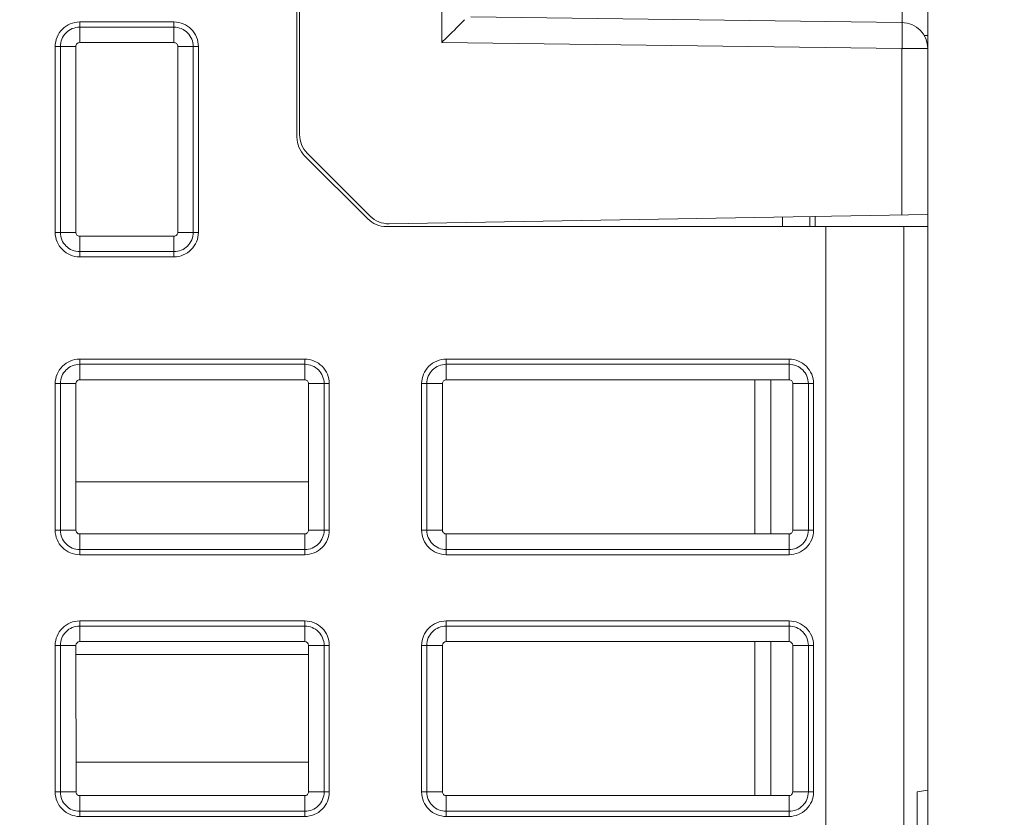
# Model space of a CAD drawing. Header units: millimetres. Extents: x -296 to 295, y -209 to 209.
# Tile 9 of 123: x -225 to -206, y -151 to -136. Entities that reach past the tile are written whole.
import ezdxf

# ---------------------------------------------------------------- set-up
doc = ezdxf.new("R2010")
doc.units = ezdxf.units.MM
doc.header["$MEASUREMENT"] = 0
doc.layers.add('layer 1', color=7, linetype='Continuous')

msp = doc.modelspace()

# ---------------------------------------------------------------- linework, layer by layer
at = {"layer": 'layer 1', "color": 1, "lineweight": 0}
msp.add_open_spline([(295.3283, 209.2747), (295.3283, 209.2747), (295.3283, -208.9236), (295.3283, -208.9236), (295.3283, -208.9236), (-296.1944, -208.9236), (-296.1944, -208.9236), (-296.1944, -208.9236), (-296.1944, 209.2747), (-296.1944, 209.2747), (-296.1944, 209.2747), (295.3283, 209.2747), (295.3283, 209.2747)], degree=3, knots=[0, 0, 0, 0, 0.25, 0.25, 0.25, 0.5, 0.5, 0.5, 0.75, 0.75, 0.75, 1, 1, 1, 1], dxfattribs=at)
at = {"layer": 'layer 1', "color": 5, "lineweight": 0}
msp.add_open_spline([(-281.2487, 194.7284), (-281.2487, 194.7284), (-281.2487, -197.0649), (-281.2487, -197.0649), (-281.2487, -197.0649), (283.3586, -197.0649), (283.3586, -197.0649)], degree=3, knots=[0, 0, 0, 0, 0.5, 0.5, 0.5, 1, 1, 1, 1], dxfattribs=at)
at = {"layer": 'layer 1', "lineweight": 9}
for points in [[(-207.6041, -156.3388), (-207.6041, -156.3388), (-207.6041, -96.1888), (-207.6041, -96.1888)], [(-219.6041, -111.6954), (-219.6041, -111.6954), (-219.6041, -138.2822), (-219.6041, -138.2822)], [(-219.6541, -111.7459), (-219.6541, -111.7459), (-219.6541, -138.3317), (-219.6541, -138.3317)], [(-216.8891, -136.5242), (-216.8891, -136.5242), (-216.8891, -128.4533), (-216.8891, -128.4533)], [(-208.095, -136.1395), (-208.095, -136.1395), (-208.0951, -135.1407), (-208.0951, -135.1407)], [(-222.0041, -136.1308), (-222.0041, -136.1308), (-223.8041, -136.1308), (-223.8041, -136.1308)], [(-223.8041, -136.5249), (-223.8041, -136.5249), (-223.8041, -136.1308), (-223.8041, -136.1308)], [(-222.0041, -136.1308), (-222.0041, -136.1308), (-222.0041, -136.5249), (-222.0041, -136.5249)], [(-208.0984, -136.1394), (-208.0984, -136.1394), (-216.334, -136.0316), (-216.334, -136.0316)], [(-207.6041, -136.6394), (-207.6041, -136.3654), (-207.8245, -136.1425), (-208.0984, -136.1394)], [(-223.8041, -136.2298), (-223.8041, -136.2298), (-222.0041, -136.2298), (-222.0041, -136.2298)], [(-223.8041, -136.5249), (-223.8041, -136.5249), (-222.0041, -136.5249), (-222.0041, -136.5249)], [(-216.8891, -136.5242), (-216.8891, -136.5242), (-208.0969, -136.6393), (-208.0969, -136.6393)], [(-207.6041, -136.3888), (-207.6041, -136.3888), (-207.6818, -136.3888), (-207.6818, -136.3888)], [(-224.2721, -136.5988), (-224.2721, -136.5988), (-223.878, -136.5988), (-223.878, -136.5988)], [(-224.2721, -136.5988), (-224.2721, -136.5988), (-224.2721, -140.1488), (-224.2721, -140.1488)], [(-224.1731, -140.1488), (-224.1731, -140.1488), (-224.1731, -136.5988), (-224.1731, -136.5988)], [(-223.8771, -140.1488), (-223.8771, -140.1488), (-223.878, -136.5988), (-223.878, -136.5988)], [(-221.9303, -136.5988), (-221.9303, -136.5988), (-221.9312, -140.1488), (-221.9312, -140.1488)], [(-221.9303, -136.5988), (-221.9303, -136.5988), (-221.5361, -136.5988), (-221.5361, -136.5988)], [(-221.6352, -136.5988), (-221.6352, -136.5988), (-221.6352, -140.1488), (-221.6352, -140.1488)], [(-221.5361, -140.1488), (-221.5361, -140.1488), (-221.5361, -136.5988), (-221.5361, -136.5988)], [(-208.0969, -139.8141), (-208.0969, -139.8141), (-208.0969, -136.6393), (-208.0969, -136.6393)], [(-207.6041, -136.6394), (-207.6041, -136.6394), (-208.0954, -136.6394), (-208.0954, -136.6394)], [(-219.6541, -138.3317), (-219.6541, -138.4643), (-219.6015, -138.5914), (-219.5077, -138.6852)], [(-219.6041, -138.2817), (-219.6041, -138.4143), (-219.5515, -138.5414), (-219.4577, -138.6352)], [(-218.3006, -139.8923), (-218.3006, -139.8923), (-219.5077, -138.6852), (-219.5077, -138.6852)], [(-218.2542, -139.8387), (-218.2542, -139.8387), (-219.4577, -138.6352), (-219.4577, -138.6352)], [(-218.3006, -139.8923), (-218.2068, -139.9861), (-218.0796, -140.0388), (-217.947, -140.0388)], [(-218.2542, -139.8387), (-218.159, -139.9339), (-218.0293, -139.9867), (-217.8947, -139.9851)], [(-217.8933, -139.9851), (-217.8933, -139.9851), (-207.6041, -139.8055), (-207.6041, -139.8055)], [(-210.3765, -140.0388), (-210.3765, -140.0388), (-210.3778, -139.8539), (-210.3778, -139.8539)], [(-209.8544, -139.8447), (-209.8544, -139.8447), (-209.8551, -140.0388), (-209.8551, -140.0388)], [(-209.7572, -140.0381), (-209.7572, -140.0381), (-209.7565, -139.8431), (-209.7565, -139.8431)], [(-217.947, -140.0388), (-217.947, -140.0388), (-207.6041, -140.0388), (-207.6041, -140.0388)], [(-209.5541, -140.0388), (-209.5541, -140.0388), (-209.5541, -174.5897), (-209.5541, -174.5897)], [(-208.0606, -140.0388), (-208.0606, -140.0388), (-208.0606, -168.6581), (-208.0606, -168.6581)], [(-223.8771, -140.1488), (-223.8771, -140.1488), (-224.2721, -140.1488), (-224.2721, -140.1488)], [(-222.0041, -140.2217), (-222.0041, -140.2217), (-223.8041, -140.2217), (-223.8041, -140.2217)], [(-223.8041, -140.6168), (-223.8041, -140.6168), (-223.8041, -140.2217), (-223.8041, -140.2217)], [(-222.0041, -140.2217), (-222.0041, -140.2217), (-222.0041, -140.6168), (-222.0041, -140.6168)], [(-221.5361, -140.1488), (-221.5361, -140.1488), (-221.9312, -140.1488), (-221.9312, -140.1488)], [(-222.0041, -140.5178), (-222.0041, -140.5178), (-223.8041, -140.5178), (-223.8041, -140.5178)], [(-223.8041, -140.6168), (-223.8041, -140.6168), (-222.0041, -140.6168), (-222.0041, -140.6168)], [(-219.5041, -142.5708), (-219.5041, -142.5708), (-223.8041, -142.5708), (-223.8041, -142.5708)], [(-223.8041, -142.9665), (-223.8041, -142.9665), (-223.8041, -142.5708), (-223.8041, -142.5708)], [(-223.8041, -142.6698), (-223.8041, -142.6698), (-219.5041, -142.6698), (-219.5041, -142.6698)], [(-219.5041, -142.5708), (-219.5041, -142.5708), (-219.5041, -142.9665), (-219.5041, -142.9665)], [(-210.2541, -142.5708), (-210.2541, -142.5708), (-216.8041, -142.5708), (-216.8041, -142.5708)], [(-216.8041, -142.9665), (-216.8041, -142.9665), (-216.8041, -142.5708), (-216.8041, -142.5708)], [(-216.8041, -142.6698), (-216.8041, -142.6698), (-210.2541, -142.6698), (-210.2541, -142.6698)], [(-210.2541, -142.5708), (-210.2541, -142.5708), (-210.2541, -142.9665), (-210.2541, -142.9665)], [(-224.2721, -143.0388), (-224.2721, -143.0388), (-223.8764, -143.0388), (-223.8764, -143.0388)], [(-224.2721, -143.0388), (-224.2721, -143.0388), (-224.2721, -145.8388), (-224.2721, -145.8388)], [(-224.1731, -145.8388), (-224.1731, -145.8388), (-224.1731, -143.0388), (-224.1731, -143.0388)], [(-223.8757, -145.8388), (-223.8757, -145.8388), (-223.8764, -143.0388), (-223.8764, -143.0388)], [(-223.8041, -142.9665), (-223.8041, -142.9665), (-219.5041, -142.9665), (-219.5041, -142.9665)], [(-219.4322, -145.8375), (-219.4322, -145.8375), (-219.4322, -143.0375), (-219.4322, -143.0375)], [(-219.4319, -143.0388), (-219.4319, -143.0388), (-219.0361, -143.0388), (-219.0361, -143.0388)], [(-219.1352, -143.0388), (-219.1352, -143.0388), (-219.1352, -145.8388), (-219.1352, -145.8388)], [(-219.0361, -145.8388), (-219.0361, -145.8388), (-219.0361, -143.0388), (-219.0361, -143.0388)], [(-217.2721, -143.0388), (-217.2721, -143.0388), (-216.8764, -143.0388), (-216.8764, -143.0388)], [(-217.2721, -143.0388), (-217.2721, -143.0388), (-217.2721, -145.8388), (-217.2721, -145.8388)], [(-217.1731, -145.8388), (-217.1731, -145.8388), (-217.1731, -143.0388), (-217.1731, -143.0388)], [(-216.8761, -143.0375), (-216.8761, -143.0375), (-216.8761, -145.8375), (-216.8761, -145.8375)], [(-216.8041, -142.9665), (-216.8041, -142.9665), (-210.2541, -142.9665), (-210.2541, -142.9665)], [(-210.9094, -145.9103), (-210.9094, -145.9103), (-210.9094, -142.9665), (-210.9094, -142.9665)], [(-210.6041, -145.9103), (-210.6041, -145.9103), (-210.6041, -142.9665), (-210.6041, -142.9665)], [(-210.1819, -143.0388), (-210.1819, -143.0388), (-210.1826, -145.8388), (-210.1826, -145.8388)], [(-210.1819, -143.0388), (-210.1819, -143.0388), (-209.7861, -143.0388), (-209.7861, -143.0388)], [(-209.8852, -143.0388), (-209.8852, -143.0388), (-209.8852, -145.8388), (-209.8852, -145.8388)], [(-209.7861, -145.8388), (-209.7861, -145.8388), (-209.7861, -143.0388), (-209.7861, -143.0388)], [(-219.4322, -144.917), (-219.4322, -144.917), (-223.8759, -144.917), (-223.8759, -144.917)], [(-223.8757, -145.8388), (-223.8757, -145.8388), (-224.2721, -145.8388), (-224.2721, -145.8388)], [(-219.5041, -145.9103), (-219.5041, -145.9103), (-223.8041, -145.9103), (-223.8041, -145.9103)], [(-223.8041, -146.3068), (-223.8041, -146.3068), (-223.8041, -145.9103), (-223.8041, -145.9103)], [(-219.5041, -145.9103), (-219.5041, -145.9103), (-219.5041, -146.3068), (-219.5041, -146.3068)], [(-219.0361, -145.8388), (-219.0361, -145.8388), (-219.4326, -145.8388), (-219.4326, -145.8388)], [(-216.8757, -145.8388), (-216.8757, -145.8388), (-217.2721, -145.8388), (-217.2721, -145.8388)], [(-210.2541, -145.9103), (-210.2541, -145.9103), (-216.8041, -145.9103), (-216.8041, -145.9103)], [(-216.8041, -146.3068), (-216.8041, -146.3068), (-216.8041, -145.9103), (-216.8041, -145.9103)], [(-210.2541, -145.9103), (-210.2541, -145.9103), (-210.2541, -146.3068), (-210.2541, -146.3068)], [(-209.7861, -145.8388), (-209.7861, -145.8388), (-210.1826, -145.8388), (-210.1826, -145.8388)], [(-219.5041, -146.2078), (-219.5041, -146.2078), (-223.8041, -146.2078), (-223.8041, -146.2078)], [(-223.8041, -146.3068), (-223.8041, -146.3068), (-219.5041, -146.3068), (-219.5041, -146.3068)], [(-210.2541, -146.2078), (-210.2541, -146.2078), (-216.8041, -146.2078), (-216.8041, -146.2078)], [(-216.8041, -146.3068), (-216.8041, -146.3068), (-210.2541, -146.3068), (-210.2541, -146.3068)], [(-219.5041, -147.5708), (-219.5041, -147.5708), (-223.8041, -147.5708), (-223.8041, -147.5708)], [(-223.8041, -147.9677), (-223.8041, -147.9677), (-223.8041, -147.5708), (-223.8041, -147.5708)], [(-219.5041, -147.5708), (-219.5041, -147.5708), (-219.5041, -147.9677), (-219.5041, -147.9677)], [(-210.2541, -147.5708), (-210.2541, -147.5708), (-216.8041, -147.5708), (-216.8041, -147.5708)], [(-216.8041, -147.9677), (-216.8041, -147.9677), (-216.8041, -147.5708), (-216.8041, -147.5708)], [(-210.2541, -147.5708), (-210.2541, -147.5708), (-210.2541, -147.9677), (-210.2541, -147.9677)], [(-223.8041, -147.6698), (-223.8041, -147.6698), (-219.5041, -147.6698), (-219.5041, -147.6698)], [(-216.8041, -147.6698), (-216.8041, -147.6698), (-210.2541, -147.6698), (-210.2541, -147.6698)], [(-223.8041, -147.9677), (-223.8041, -147.9677), (-219.5041, -147.9677), (-219.5041, -147.9677)], [(-216.8041, -147.9677), (-216.8041, -147.9677), (-210.2541, -147.9677), (-210.2541, -147.9677)], [(-210.9094, -150.9091), (-210.9094, -150.9091), (-210.9094, -147.9677), (-210.9094, -147.9677)], [(-210.6041, -150.9091), (-210.6041, -150.9091), (-210.6041, -147.9677), (-210.6041, -147.9677)], [(-224.2721, -148.0388), (-224.2721, -148.0388), (-223.8752, -148.0388), (-223.8752, -148.0388)], [(-224.2721, -148.0388), (-224.2721, -148.0388), (-224.2721, -150.8388), (-224.2721, -150.8388)], [(-224.1731, -150.8388), (-224.1731, -150.8388), (-224.1731, -148.0388), (-224.1731, -148.0388)], [(-223.8745, -150.8388), (-223.8745, -150.8388), (-223.8752, -148.0388), (-223.8752, -148.0388)], [(-223.8752, -148.2098), (-223.8752, -148.2098), (-219.4334, -148.2098), (-219.4334, -148.2098)], [(-219.4334, -150.8375), (-219.4334, -150.8375), (-219.4334, -148.0375), (-219.4334, -148.0375)], [(-219.4331, -148.0388), (-219.4331, -148.0388), (-219.0361, -148.0388), (-219.0361, -148.0388)], [(-219.1352, -148.0388), (-219.1352, -148.0388), (-219.1352, -150.8388), (-219.1352, -150.8388)], [(-219.0361, -150.8388), (-219.0361, -150.8388), (-219.0361, -148.0388), (-219.0361, -148.0388)], [(-217.2721, -148.0388), (-217.2721, -148.0388), (-216.8752, -148.0388), (-216.8752, -148.0388)], [(-217.2721, -148.0388), (-217.2721, -148.0388), (-217.2721, -150.8388), (-217.2721, -150.8388)], [(-217.1731, -150.8388), (-217.1731, -150.8388), (-217.1731, -148.0388), (-217.1731, -148.0388)], [(-216.8748, -148.0375), (-216.8748, -148.0375), (-216.8748, -150.8375), (-216.8748, -150.8375)], [(-210.1831, -148.0388), (-210.1831, -148.0388), (-210.1838, -150.8388), (-210.1838, -150.8388)], [(-210.1831, -148.0388), (-210.1831, -148.0388), (-209.7861, -148.0388), (-209.7861, -148.0388)], [(-209.8852, -148.0388), (-209.8852, -148.0388), (-209.8852, -150.8388), (-209.8852, -150.8388)], [(-209.7861, -150.8388), (-209.7861, -150.8388), (-209.7861, -148.0388), (-209.7861, -148.0388)], [(-219.4334, -150.2683), (-219.4334, -150.2683), (-223.8746, -150.2683), (-223.8746, -150.2683)], [(-223.8745, -150.8388), (-223.8745, -150.8388), (-224.2721, -150.8388), (-224.2721, -150.8388)], [(-219.0361, -150.8388), (-219.0361, -150.8388), (-219.4338, -150.8388), (-219.4338, -150.8388)], [(-216.8745, -150.8388), (-216.8745, -150.8388), (-217.2721, -150.8388), (-217.2721, -150.8388)], [(-209.7861, -150.8388), (-209.7861, -150.8388), (-210.1838, -150.8388), (-210.1838, -150.8388)], [(-207.8041, -150.8388), (-207.8041, -150.8388), (-207.6041, -150.8035), (-207.6041, -150.8035)], [(-207.8041, -156.3388), (-207.8041, -156.3388), (-207.8041, -150.8388), (-207.8041, -150.8388)], [(-219.5041, -150.9091), (-219.5041, -150.9091), (-223.8041, -150.9091), (-223.8041, -150.9091)], [(-223.8041, -151.3068), (-223.8041, -151.3068), (-223.8041, -150.9091), (-223.8041, -150.9091)], [(-219.5041, -150.9091), (-219.5041, -150.9091), (-219.5041, -151.3068), (-219.5041, -151.3068)], [(-210.2541, -150.9091), (-210.2541, -150.9091), (-216.8041, -150.9091), (-216.8041, -150.9091)], [(-216.8041, -151.3068), (-216.8041, -151.3068), (-216.8041, -150.9091), (-216.8041, -150.9091)], [(-210.2541, -150.9091), (-210.2541, -150.9091), (-210.2541, -151.3068), (-210.2541, -151.3068)], [(-219.5041, -151.2078), (-219.5041, -151.2078), (-223.8041, -151.2078), (-223.8041, -151.2078)], [(-210.2541, -151.2078), (-210.2541, -151.2078), (-216.8041, -151.2078), (-216.8041, -151.2078)], [(-223.8041, -151.3068), (-223.8041, -151.3068), (-219.5041, -151.3068), (-219.5041, -151.3068)], [(-216.8041, -151.3068), (-216.8041, -151.3068), (-210.2541, -151.3068), (-210.2541, -151.3068)]]:
    msp.add_open_spline(points, degree=3, dxfattribs=at)
for points, knots in [([(-223.8041, -136.1308), (-223.9283, -136.1308), (-224.0473, -136.1801), (-224.1351, -136.2678), (-224.2228, -136.3556), (-224.2721, -136.4746), (-224.2721, -136.5988)], [0, 0, 0, 0, 0.5, 0.5, 0.5, 1, 1, 1, 1]), ([(-221.5361, -136.5988), (-221.5361, -136.4746), (-221.5854, -136.3556), (-221.6732, -136.2678), (-221.761, -136.1801), (-221.88, -136.1308), (-222.0041, -136.1308)], [0, 0, 0, 0, 0.5, 0.5, 0.5, 1, 1, 1, 1]), ([(-216.8891, -136.5242), (-216.8478, -136.4834), (-216.8066, -136.4426), (-216.7653, -136.4017), (-216.6599, -136.2973), (-216.5544, -136.1928), (-216.4507, -136.0868)], [0, 0, 0, 0, 0.5, 0.5, 0.5, 1, 1, 1, 1]), ([(-208.0954, -136.6394), (-208.0946, -136.5756), (-208.0939, -136.5118), (-208.0936, -136.448), (-208.0934, -136.4192), (-208.0933, -136.3904), (-208.0932, -136.3616), (-208.0932, -136.3363), (-208.0932, -136.311), (-208.0933, -136.2858), (-208.0934, -136.2651), (-208.0936, -136.2445), (-208.0938, -136.2237), (-208.094, -136.2082), (-208.0942, -136.1927), (-208.0948, -136.1775), (-208.0949, -136.172), (-208.0952, -136.1666), (-208.0953, -136.1609), (-208.0955, -136.1568), (-208.0955, -136.1526), (-208.096, -136.149), (-208.0963, -136.1469), (-208.0967, -136.145), (-208.0968, -136.1418), (-208.0968, -136.1407), (-208.0967, -136.1394), (-208.0976, -136.1394)], [0, 0, 0, 0, 0.1111111, 0.1111111, 0.1111111, 0.2222222, 0.2222222, 0.2222222, 0.3333333, 0.3333333, 0.3333333, 0.4444444, 0.4444444, 0.4444444, 0.5555556, 0.5555556, 0.5555556, 0.6666667, 0.6666667, 0.6666667, 0.7777778, 0.7777778, 0.7777778, 0.8888889, 0.8888889, 0.8888889, 1, 1, 1, 1]), ([(-223.8041, -136.2298), (-223.902, -136.2298), (-223.9958, -136.2687), (-224.065, -136.3379), (-224.1342, -136.4071), (-224.1731, -136.5009), (-224.1731, -136.5988)], [0, 0, 0, 0, 0.5, 0.5, 0.5, 1, 1, 1, 1]), ([(-221.6352, -136.5988), (-221.6352, -136.5009), (-221.674, -136.4071), (-221.7432, -136.3379), (-221.8124, -136.2687), (-221.9063, -136.2298), (-222.0041, -136.2298)], [0, 0, 0, 0, 0.5, 0.5, 0.5, 1, 1, 1, 1]), ([(-223.8775, -136.5971), (-223.8775, -136.5785), (-223.8694, -136.5593), (-223.8557, -136.5459), (-223.842, -136.5325), (-223.8227, -136.5249), (-223.8041, -136.5249)], [0, 0, 0, 0, 0.5, 0.5, 0.5, 1, 1, 1, 1]), ([(-222.0041, -136.5249), (-221.9856, -136.5249), (-221.9662, -136.5325), (-221.9525, -136.5459), (-221.9388, -136.5593), (-221.9307, -136.5786), (-221.9307, -136.5971)], [0, 0, 0, 0, 0.5, 0.5, 0.5, 1, 1, 1, 1]), ([(-224.2721, -140.1488), (-224.2721, -140.2729), (-224.2228, -140.3919), (-224.1351, -140.4797), (-224.0473, -140.5675), (-223.9283, -140.6168), (-223.8041, -140.6168)], [0, 0, 0, 0, 0.5, 0.5, 0.5, 1, 1, 1, 1]), ([(-224.1731, -140.1488), (-224.1731, -140.2466), (-224.1342, -140.3405), (-224.065, -140.4097), (-223.9958, -140.4789), (-223.902, -140.5178), (-223.8041, -140.5178)], [0, 0, 0, 0, 0.5, 0.5, 0.5, 1, 1, 1, 1]), ([(-223.8041, -140.2217), (-223.823, -140.2217), (-223.8427, -140.2136), (-223.8563, -140.1997), (-223.87, -140.1858), (-223.8775, -140.166), (-223.8775, -140.1471)], [0, 0, 0, 0, 0.5, 0.5, 0.5, 1, 1, 1, 1]), ([(-221.9307, -140.1471), (-221.9307, -140.1661), (-221.9383, -140.1858), (-221.952, -140.1997), (-221.9656, -140.2136), (-221.9853, -140.2217), (-222.0041, -140.2217)], [0, 0, 0, 0, 0.5, 0.5, 0.5, 1, 1, 1, 1]), ([(-222.0041, -140.6168), (-221.88, -140.6168), (-221.761, -140.5675), (-221.6732, -140.4797), (-221.5854, -140.3919), (-221.5361, -140.2729), (-221.5361, -140.1488)], [0, 0, 0, 0, 0.5, 0.5, 0.5, 1, 1, 1, 1]), ([(-222.0041, -140.5178), (-221.9063, -140.5178), (-221.8124, -140.4789), (-221.7432, -140.4097), (-221.674, -140.3405), (-221.6352, -140.2466), (-221.6352, -140.1488)], [0, 0, 0, 0, 0.5, 0.5, 0.5, 1, 1, 1, 1]), ([(-223.8041, -142.5708), (-223.9283, -142.5708), (-224.0473, -142.6201), (-224.1351, -142.7078), (-224.2228, -142.7956), (-224.2721, -142.9146), (-224.2721, -143.0388)], [0, 0, 0, 0, 0.5, 0.5, 0.5, 1, 1, 1, 1]), ([(-223.8041, -142.6698), (-223.902, -142.6698), (-223.9958, -142.7087), (-224.065, -142.7779), (-224.1342, -142.8471), (-224.1731, -142.9409), (-224.1731, -143.0388)], [0, 0, 0, 0, 0.5, 0.5, 0.5, 1, 1, 1, 1]), ([(-219.0361, -143.0388), (-219.0361, -142.9146), (-219.0854, -142.7956), (-219.1732, -142.7078), (-219.261, -142.6201), (-219.38, -142.5708), (-219.5041, -142.5708)], [0, 0, 0, 0, 0.5, 0.5, 0.5, 1, 1, 1, 1]), ([(-219.1352, -143.0388), (-219.1352, -142.9409), (-219.174, -142.8471), (-219.2432, -142.7779), (-219.3124, -142.7087), (-219.4063, -142.6698), (-219.5041, -142.6698)], [0, 0, 0, 0, 0.5, 0.5, 0.5, 1, 1, 1, 1]), ([(-216.8041, -142.5708), (-216.9283, -142.5708), (-217.0473, -142.6201), (-217.1351, -142.7078), (-217.2228, -142.7956), (-217.2721, -142.9146), (-217.2721, -143.0388)], [0, 0, 0, 0, 0.5, 0.5, 0.5, 1, 1, 1, 1]), ([(-216.8041, -142.6698), (-216.902, -142.6698), (-216.9958, -142.7087), (-217.065, -142.7779), (-217.1342, -142.8471), (-217.1731, -142.9409), (-217.1731, -143.0388)], [0, 0, 0, 0, 0.5, 0.5, 0.5, 1, 1, 1, 1]), ([(-209.7861, -143.0388), (-209.7861, -142.9146), (-209.8354, -142.7956), (-209.9232, -142.7078), (-210.011, -142.6201), (-210.13, -142.5708), (-210.2541, -142.5708)], [0, 0, 0, 0, 0.5, 0.5, 0.5, 1, 1, 1, 1]), ([(-209.8852, -143.0388), (-209.8852, -142.9409), (-209.924, -142.8471), (-209.9932, -142.7779), (-210.0624, -142.7087), (-210.1563, -142.6698), (-210.2541, -142.6698)], [0, 0, 0, 0, 0.5, 0.5, 0.5, 1, 1, 1, 1]), ([(-223.8761, -143.0374), (-223.8761, -143.0192), (-223.8682, -143.0003), (-223.8548, -142.9872), (-223.8413, -142.974), (-223.8224, -142.9665), (-223.8041, -142.9665)], [0, 0, 0, 0, 0.5, 0.5, 0.5, 1, 1, 1, 1]), ([(-219.5041, -142.9665), (-219.4859, -142.9665), (-219.4669, -142.974), (-219.4535, -142.9872), (-219.4401, -143.0004), (-219.4322, -143.0193), (-219.4322, -143.0375)], [0, 0, 0, 0, 0.5, 0.5, 0.5, 1, 1, 1, 1]), ([(-216.8761, -143.0375), (-216.8761, -143.0193), (-216.8682, -143.0004), (-216.8548, -142.9872), (-216.8413, -142.974), (-216.8224, -142.9665), (-216.8041, -142.9665)], [0, 0, 0, 0, 0.5, 0.5, 0.5, 1, 1, 1, 1]), ([(-210.2541, -142.9665), (-210.2359, -142.9665), (-210.2169, -142.974), (-210.2035, -142.9872), (-210.1901, -143.0004), (-210.1822, -143.0193), (-210.1822, -143.0375)], [0, 0, 0, 0, 0.5, 0.5, 0.5, 1, 1, 1, 1]), ([(-224.2721, -145.8388), (-224.2721, -145.9629), (-224.2228, -146.0819), (-224.1351, -146.1697), (-224.0473, -146.2575), (-223.9283, -146.3068), (-223.8041, -146.3068)], [0, 0, 0, 0, 0.5, 0.5, 0.5, 1, 1, 1, 1]), ([(-224.1731, -145.8388), (-224.1731, -145.9366), (-224.1342, -146.0305), (-224.065, -146.0997), (-223.9958, -146.1689), (-223.902, -146.2078), (-223.8041, -146.2078)], [0, 0, 0, 0, 0.5, 0.5, 0.5, 1, 1, 1, 1]), ([(-223.8041, -145.9103), (-223.8226, -145.9103), (-223.8419, -145.9025), (-223.8552, -145.8889), (-223.8686, -145.8753), (-223.876, -145.856), (-223.8761, -145.8375)], [0, 0, 0, 0, 0.5, 0.5, 0.5, 1, 1, 1, 1]), ([(-219.4322, -145.8375), (-219.4322, -145.856), (-219.4397, -145.8753), (-219.4531, -145.8889), (-219.4664, -145.9025), (-219.4857, -145.9103), (-219.5041, -145.9103)], [0, 0, 0, 0, 0.5, 0.5, 0.5, 1, 1, 1, 1]), ([(-219.5041, -146.3068), (-219.38, -146.3068), (-219.261, -146.2575), (-219.1732, -146.1697), (-219.0854, -146.0819), (-219.0361, -145.9629), (-219.0361, -145.8388)], [0, 0, 0, 0, 0.5, 0.5, 0.5, 1, 1, 1, 1]), ([(-219.5041, -146.2078), (-219.4063, -146.2078), (-219.3124, -146.1689), (-219.2432, -146.0997), (-219.174, -146.0305), (-219.1352, -145.9366), (-219.1352, -145.8388)], [0, 0, 0, 0, 0.5, 0.5, 0.5, 1, 1, 1, 1]), ([(-217.2721, -145.8388), (-217.2721, -145.9629), (-217.2228, -146.0819), (-217.1351, -146.1697), (-217.0473, -146.2575), (-216.9283, -146.3068), (-216.8041, -146.3068)], [0, 0, 0, 0, 0.5, 0.5, 0.5, 1, 1, 1, 1]), ([(-217.1731, -145.8388), (-217.1731, -145.9366), (-217.1342, -146.0305), (-217.065, -146.0997), (-216.9958, -146.1689), (-216.902, -146.2078), (-216.8041, -146.2078)], [0, 0, 0, 0, 0.5, 0.5, 0.5, 1, 1, 1, 1]), ([(-216.8041, -145.9103), (-216.8226, -145.9103), (-216.8419, -145.9025), (-216.8552, -145.8889), (-216.8686, -145.8753), (-216.876, -145.856), (-216.8761, -145.8375)], [0, 0, 0, 0, 0.5, 0.5, 0.5, 1, 1, 1, 1]), ([(-210.1822, -145.8375), (-210.1822, -145.856), (-210.1897, -145.8753), (-210.2031, -145.8889), (-210.2164, -145.9025), (-210.2357, -145.9103), (-210.2541, -145.9103)], [0, 0, 0, 0, 0.5, 0.5, 0.5, 1, 1, 1, 1]), ([(-210.2541, -146.3068), (-210.13, -146.3068), (-210.011, -146.2575), (-209.9232, -146.1697), (-209.8354, -146.0819), (-209.7861, -145.9629), (-209.7861, -145.8388)], [0, 0, 0, 0, 0.5, 0.5, 0.5, 1, 1, 1, 1]), ([(-210.2541, -146.2078), (-210.1563, -146.2078), (-210.0624, -146.1689), (-209.9932, -146.0997), (-209.924, -146.0305), (-209.8852, -145.9366), (-209.8852, -145.8388)], [0, 0, 0, 0, 0.5, 0.5, 0.5, 1, 1, 1, 1]), ([(-223.8041, -147.5708), (-223.9283, -147.5708), (-224.0473, -147.6201), (-224.1351, -147.7078), (-224.2228, -147.7956), (-224.2721, -147.9146), (-224.2721, -148.0388)], [0, 0, 0, 0, 0.5, 0.5, 0.5, 1, 1, 1, 1]), ([(-219.0361, -148.0388), (-219.0361, -147.9146), (-219.0854, -147.7956), (-219.1732, -147.7078), (-219.261, -147.6201), (-219.38, -147.5708), (-219.5041, -147.5708)], [0, 0, 0, 0, 0.5, 0.5, 0.5, 1, 1, 1, 1]), ([(-216.8041, -147.5708), (-216.9283, -147.5708), (-217.0473, -147.6201), (-217.1351, -147.7078), (-217.2228, -147.7956), (-217.2721, -147.9146), (-217.2721, -148.0388)], [0, 0, 0, 0, 0.5, 0.5, 0.5, 1, 1, 1, 1]), ([(-209.7861, -148.0388), (-209.7861, -147.9146), (-209.8354, -147.7956), (-209.9232, -147.7078), (-210.011, -147.6201), (-210.13, -147.5708), (-210.2541, -147.5708)], [0, 0, 0, 0, 0.5, 0.5, 0.5, 1, 1, 1, 1]), ([(-223.8041, -147.6698), (-223.902, -147.6698), (-223.9958, -147.7087), (-224.065, -147.7779), (-224.1342, -147.8471), (-224.1731, -147.9409), (-224.1731, -148.0388)], [0, 0, 0, 0, 0.5, 0.5, 0.5, 1, 1, 1, 1]), ([(-219.1352, -148.0388), (-219.1352, -147.9409), (-219.174, -147.8471), (-219.2432, -147.7779), (-219.3124, -147.7087), (-219.4063, -147.6698), (-219.5041, -147.6698)], [0, 0, 0, 0, 0.5, 0.5, 0.5, 1, 1, 1, 1]), ([(-216.8041, -147.6698), (-216.902, -147.6698), (-216.9958, -147.7087), (-217.065, -147.7779), (-217.1342, -147.8471), (-217.1731, -147.9409), (-217.1731, -148.0388)], [0, 0, 0, 0, 0.5, 0.5, 0.5, 1, 1, 1, 1]), ([(-209.8852, -148.0388), (-209.8852, -147.9409), (-209.924, -147.8471), (-209.9932, -147.7779), (-210.0624, -147.7087), (-210.1563, -147.6698), (-210.2541, -147.6698)], [0, 0, 0, 0, 0.5, 0.5, 0.5, 1, 1, 1, 1]), ([(-223.8748, -148.0374), (-223.8748, -148.0195), (-223.8671, -148.001), (-223.8539, -147.988), (-223.8407, -147.9751), (-223.822, -147.9677), (-223.8041, -147.9677)], [0, 0, 0, 0, 0.5, 0.5, 0.5, 1, 1, 1, 1]), ([(-219.5041, -147.9677), (-219.4862, -147.9677), (-219.4676, -147.9751), (-219.4544, -147.988), (-219.4412, -148.001), (-219.4334, -148.0196), (-219.4334, -148.0375)], [0, 0, 0, 0, 0.5, 0.5, 0.5, 1, 1, 1, 1]), ([(-216.8748, -148.0375), (-216.8748, -148.0196), (-216.8671, -148.001), (-216.8539, -147.988), (-216.8407, -147.9751), (-216.8221, -147.9677), (-216.8041, -147.9677)], [0, 0, 0, 0, 0.5, 0.5, 0.5, 1, 1, 1, 1]), ([(-210.2541, -147.9677), (-210.2362, -147.9677), (-210.2176, -147.9751), (-210.2044, -147.988), (-210.1912, -148.001), (-210.1834, -148.0196), (-210.1834, -148.0375)], [0, 0, 0, 0, 0.5, 0.5, 0.5, 1, 1, 1, 1]), ([(-224.2721, -150.8388), (-224.2721, -150.9629), (-224.2228, -151.0819), (-224.1351, -151.1697), (-224.0473, -151.2575), (-223.9283, -151.3068), (-223.8041, -151.3068)], [0, 0, 0, 0, 0.5, 0.5, 0.5, 1, 1, 1, 1]), ([(-224.1731, -150.8388), (-224.1731, -150.9366), (-224.1342, -151.0305), (-224.065, -151.0997), (-223.9958, -151.1689), (-223.902, -151.2078), (-223.8041, -151.2078)], [0, 0, 0, 0, 0.5, 0.5, 0.5, 1, 1, 1, 1]), ([(-223.8041, -150.9091), (-223.8223, -150.9091), (-223.8412, -150.9014), (-223.8543, -150.888), (-223.8675, -150.8746), (-223.8748, -150.8556), (-223.8748, -150.8375)], [0, 0, 0, 0, 0.5, 0.5, 0.5, 1, 1, 1, 1]), ([(-219.4334, -150.8375), (-219.4335, -150.8556), (-219.4408, -150.8746), (-219.4539, -150.888), (-219.4671, -150.9014), (-219.486, -150.9091), (-219.5041, -150.9091)], [0, 0, 0, 0, 0.5, 0.5, 0.5, 1, 1, 1, 1]), ([(-219.5041, -151.3068), (-219.38, -151.3068), (-219.261, -151.2575), (-219.1732, -151.1697), (-219.0854, -151.0819), (-219.0361, -150.9629), (-219.0361, -150.8388)], [0, 0, 0, 0, 0.5, 0.5, 0.5, 1, 1, 1, 1]), ([(-219.5041, -151.2078), (-219.4063, -151.2078), (-219.3124, -151.1689), (-219.2432, -151.0997), (-219.174, -151.0305), (-219.1352, -150.9366), (-219.1352, -150.8388)], [0, 0, 0, 0, 0.5, 0.5, 0.5, 1, 1, 1, 1]), ([(-217.2721, -150.8388), (-217.2721, -150.9629), (-217.2228, -151.0819), (-217.1351, -151.1697), (-217.0473, -151.2575), (-216.9283, -151.3068), (-216.8041, -151.3068)], [0, 0, 0, 0, 0.5, 0.5, 0.5, 1, 1, 1, 1]), ([(-217.1731, -150.8388), (-217.1731, -150.9366), (-217.1342, -151.0305), (-217.065, -151.0997), (-216.9958, -151.1689), (-216.902, -151.2078), (-216.8041, -151.2078)], [0, 0, 0, 0, 0.5, 0.5, 0.5, 1, 1, 1, 1]), ([(-216.8041, -150.9091), (-216.8223, -150.9091), (-216.8412, -150.9014), (-216.8543, -150.888), (-216.8675, -150.8746), (-216.8748, -150.8556), (-216.8748, -150.8375)], [0, 0, 0, 0, 0.5, 0.5, 0.5, 1, 1, 1, 1]), ([(-210.1834, -150.8375), (-210.1835, -150.8557), (-210.1908, -150.8747), (-210.2039, -150.888), (-210.2171, -150.9014), (-210.236, -150.9091), (-210.2541, -150.9091)], [0, 0, 0, 0, 0.5, 0.5, 0.5, 1, 1, 1, 1]), ([(-210.2541, -151.3068), (-210.13, -151.3068), (-210.011, -151.2575), (-209.9232, -151.1697), (-209.8354, -151.0819), (-209.7861, -150.9629), (-209.7861, -150.8388)], [0, 0, 0, 0, 0.5, 0.5, 0.5, 1, 1, 1, 1]), ([(-210.2541, -151.2078), (-210.1563, -151.2078), (-210.0624, -151.1689), (-209.9932, -151.0997), (-209.924, -151.0305), (-209.8852, -150.9366), (-209.8852, -150.8388)], [0, 0, 0, 0, 0.5, 0.5, 0.5, 1, 1, 1, 1])]:
    msp.add_open_spline(points, degree=3, knots=knots, dxfattribs=at)

doc.saveas('drawing.dxf')
